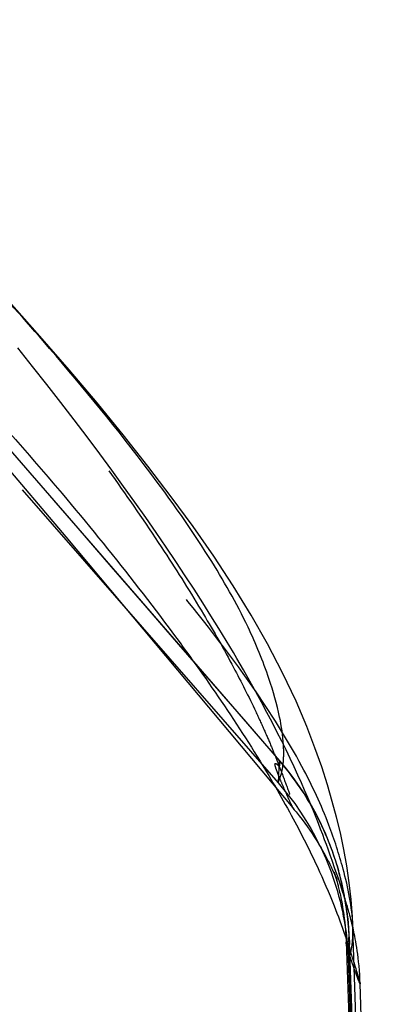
# Model space of a CAD drawing. Header units: millimetres. Extents: x 312 to 688, y 240 to 717.
# Tile 18 of 22: x 678.93 to 685.42, y 451.38 to 468.63. Entities that reach past the tile are written whole.
import ezdxf

# ---------------------------------------------------------------- set-up
doc = ezdxf.new("R2010")
doc.units = ezdxf.units.MM
doc.header["$LTSCALE"] = 65.185185
doc.linetypes.add('HIDDEN', pattern=[0.2, 0.1, -0.1])
doc.layers.add('KONST.EL_MIT_GEO', color=7, linetype='CONTINUOUS')

msp = doc.modelspace()

# ---------------------------------------------------------------- linework, layer by layer
at = {"layer": 'KONST.EL_MIT_GEO', "color": 8, "linetype": 'HIDDEN'}
for p, q in [((682.473, 456.814), (670.685, 470.408)), ((670.41, 470.224), (680.591, 458.543)), ((678.409, 461.14), (679.737, 459.569)), ((679.737, 459.569), (681.693, 457.237)), ((680.591, 458.543), (683.453, 455.263)), ((683.476, 455.658), (683.454, 455.263)), ((683.476, 455.651), (683.476, 455.658)), ((683.54, 455.571), (683.541, 455.578)), ((683.453, 455.263), (683.514, 455.427)), ((684.391, 453.773), (684.407, 453.739)), ((684.407, 453.739), (684.421, 453.709)), ((684.421, 453.709), (684.432, 453.685)), ((684.432, 453.685), (684.442, 453.663)), ((684.434, 453.702), (684.434, 453.701)), ((684.435, 453.698), (684.437, 453.693)), ((684.44, 453.684), (684.436, 453.695)), ((684.437, 453.693), (684.439, 453.685)), ((684.439, 453.685), (684.443, 453.675)), ((684.448, 453.662), (684.44, 453.684)), ((684.442, 453.663), (684.45, 453.645)), ((684.443, 453.675), (684.447, 453.661)), ((684.447, 453.661), (684.452, 453.645)), ((684.459, 453.632), (684.448, 453.662)), ((684.45, 453.645), (684.46, 453.622)), ((684.452, 453.645), (684.456, 453.632)), ((684.456, 453.632), (684.461, 453.617)), ((684.469, 453.605), (684.459, 453.632)), ((684.46, 453.622), (684.468, 453.604)), ((684.461, 453.617), (684.466, 453.599)), ((684.466, 453.599), (684.472, 453.579)), ((684.468, 453.604), (684.474, 453.59)), ((684.478, 453.582), (684.469, 453.605)), ((684.474, 453.59), (684.48, 453.575)), ((684.482, 453.571), (684.478, 453.582)), ((684.472, 453.579), (684.478, 453.556)), ((684.478, 453.556), (684.486, 453.529)), ((684.48, 453.575), (684.484, 453.567)), ((684.487, 453.56), (684.483, 453.57)), ((684.484, 453.565), (684.487, 453.559)), ((684.486, 453.529), (684.494, 453.498)), ((684.488, 453.555), (684.487, 453.56)), ((684.487, 453.558), (684.488, 453.557)), ((684.618, 453.26), (684.619, 453.267)), ((684.619, 453.255), (684.624, 453.243)), ((684.629, 453.203), (684.622, 453.239)), ((684.624, 453.228), (684.634, 453.169)), ((684.628, 453.219), (684.627, 453.222)), ((684.648, 453.083), (684.631, 453.187)), ((684.641, 453.129), (684.634, 453.169)), ((684.656, 453.031), (684.643, 453.129)), ((684.659, 452.989), (684.662, 452.968)), ((684.677, 452.861), (684.673, 452.901)), ((684.681, 452.821), (684.677, 452.861)), ((684.687, 452.759), (684.683, 452.8)), ((685.401, 433.576), (684.763, 452.73)), ((684.694, 452.655), (684.691, 452.697)), ((684.697, 452.612), (684.694, 452.655)), ((684.694, 452.555), (684.701, 452.512)), ((684.694, 452.551), (684.694, 452.554)), ((685.354, 433.815), (684.694, 452.554)), ((684.694, 452.551), (684.697, 452.469)), ((684.697, 452.532), (684.694, 452.551)), ((684.706, 452.47), (684.699, 452.569)), ((684.645, 452.48), (685.33, 433.909)), ((684.646, 452.463), (684.65, 452.481)), ((684.699, 452.391), (684.694, 452.335)), ((684.706, 452.47), (684.697, 452.532)), ((684.697, 452.469), (684.722, 451.739)), ((684.702, 452.445), (684.699, 452.398)), ((684.701, 452.512), (684.702, 452.494)), ((685.351, 433.91), (684.706, 452.469)), ((684.685, 452.233), (684.682, 452.17)), ((684.684, 452.159), (684.705, 452.213)), ((684.694, 452.335), (684.685, 452.233)), ((684.705, 452.213), (684.711, 452.232)), ((684.711, 452.232), (684.714, 452.242)), ((684.681, 452.188), (685.335, 433.913)), ((684.722, 451.739), (685.348, 433.909))]:
    msp.add_line(p, q, dxfattribs=at)
at = {"layer": 'KONST.EL_MIT_GEO', "color": 7, "linetype": 'Continuous'}
for p, q in [((679.158, 462.555), (678.9, 462.879)), ((679.408, 462.237), (679.158, 462.555)), ((679.65, 461.925), (679.408, 462.237)), ((679.885, 461.619), (679.65, 461.925)), ((680.112, 461.319), (679.885, 461.619)), ((680.332, 461.024), (680.112, 461.319)), ((680.544, 460.736), (680.332, 461.024)), ((680.749, 460.454), (680.544, 460.736)), ((680.947, 460.178), (680.749, 460.454)), ((681.138, 459.908), (680.947, 460.178)), ((681.321, 459.645), (681.138, 459.908)), ((681.497, 459.387), (681.321, 459.645)), ((681.667, 459.136), (681.497, 459.387)), ((681.83, 458.89), (681.667, 459.136)), ((681.986, 458.651), (681.83, 458.89)), ((682.135, 458.417), (681.986, 458.651)), ((682.279, 458.189), (682.135, 458.417)), ((682.416, 457.967), (682.279, 458.189)), ((682.547, 457.752), (682.416, 457.967)), ((682.848, 457.239), (682.732, 457.439)), ((682.959, 457.044), (682.848, 457.239)), ((683.064, 456.855), (682.959, 457.044)), ((683.164, 456.672), (683.064, 456.855)), ((683.259, 456.494), (683.164, 456.672)), ((683.35, 456.322), (683.259, 456.494)), ((683.435, 456.155), (683.35, 456.322)), ((683.517, 455.993), (683.435, 456.155)), ((683.594, 455.837), (683.517, 455.993)), ((683.666, 455.685), (683.594, 455.837)), ((683.735, 455.539), (683.666, 455.685)), ((683.8, 455.398), (683.735, 455.539)), ((683.862, 455.262), (683.8, 455.398)), ((683.919, 455.131), (683.862, 455.262)), ((683.974, 455.005), (683.919, 455.131)), ((684.025, 454.884), (683.974, 455.005)), ((684.073, 454.768), (684.025, 454.884)), ((684.118, 454.656), (684.073, 454.768)), ((684.16, 454.55), (684.118, 454.656)), ((684.199, 454.45), (684.16, 454.55)), ((684.236, 454.354), (684.199, 454.45)), ((684.269, 454.265), (684.236, 454.354)), ((684.3, 454.181), (684.269, 454.265)), ((684.329, 454.102), (684.3, 454.181)), ((684.367, 453.996), (684.329, 454.102)), ((684.399, 453.902), (684.367, 453.996)), ((684.45, 453.755), (684.399, 453.902)), ((684.509, 453.583), (684.45, 453.755)), ((684.55, 453.46), (684.509, 453.583)), ((684.583, 453.359), (684.55, 453.46)), ((684.605, 453.292), (684.583, 453.359)), ((684.625, 453.229), (684.605, 453.292)), ((684.627, 453.222), (684.624, 453.243)), ((684.641, 453.178), (684.625, 453.229)), ((684.654, 453.137), (684.641, 453.178)), ((684.667, 453.095), (684.654, 453.137)), ((684.677, 453.061), (684.667, 453.095)), ((684.755, 452.913), (684.733, 453.216)), ((684.687, 453.024), (684.677, 453.061)), ((684.695, 452.998), (684.687, 453.024)), ((684.703, 452.97), (684.695, 452.998)), ((684.711, 452.939), (684.703, 452.97)), ((684.72, 452.905), (684.711, 452.939)), ((684.73, 452.867), (684.72, 452.905)), ((684.763, 452.751), (684.755, 452.913)), ((684.763, 452.73), (684.763, 452.749)), ((684.763, 452.73), (684.763, 452.749)), ((685.418, 433.58), (684.89, 451.745))]:
    msp.add_line(p, q, dxfattribs=at)
for points in [[(684.733, 453.216), (684.7, 453.512), (684.657, 453.805), (684.604, 454.096), (684.544, 454.383), (684.477, 454.661), (684.403, 454.937), (684.317, 455.229), (684.217, 455.542), (684.1, 455.875), (683.956, 456.25), (683.768, 456.692), (683.534, 457.188), (683.269, 457.695), (682.983, 458.197), (682.668, 458.71), (682.327, 459.229), (681.966, 459.749), (681.584, 460.273), (681.175, 460.81), (680.741, 461.359), (680.285, 461.916), (679.8, 462.493), (679.286, 463.086), (678.746, 463.695)], [(682.732, 457.439), (682.672, 457.542), (682.547, 457.752)], [(684.504, 453.759), (684.492, 453.8), (684.479, 453.843), (684.465, 453.888), (684.449, 453.937), (684.432, 453.989), (684.413, 454.045), (684.391, 454.105), (684.367, 454.17), (684.339, 454.239), (684.309, 454.313), (684.276, 454.392), (684.238, 454.476), (684.195, 454.566), (684.148, 454.661), (684.095, 454.761), (684.037, 454.866), (684.022, 454.892)], [(684.574, 453.486), (684.567, 453.518), (684.559, 453.549), (684.551, 453.582), (684.543, 453.615), (684.534, 453.649), (684.525, 453.684), (684.515, 453.721), (684.504, 453.759)], [(684.622, 453.239), (684.619, 453.267), (684.615, 453.291), (684.61, 453.317), (684.605, 453.343), (684.599, 453.369), (684.594, 453.397), (684.587, 453.426), (684.581, 453.456), (684.574, 453.486)], [(684.89, 451.745), (684.887, 451.817), (684.883, 451.898), (684.878, 451.977), (684.871, 452.054), (684.864, 452.127), (684.857, 452.195), (684.848, 452.26), (684.84, 452.321), (684.831, 452.378), (684.822, 452.432), (684.814, 452.482), (684.805, 452.53), (684.796, 452.575), (684.788, 452.616), (684.78, 452.654), (684.773, 452.688), (684.766, 452.72), (684.759, 452.749), (684.752, 452.776), (684.746, 452.801), (684.741, 452.825), (684.73, 452.867)]]:
    msp.add_lwpolyline(points, dxfattribs=at)
at = {"layer": 'KONST.EL_MIT_GEO', "color": 8, "linetype": 'HIDDEN'}
for points in [[(681.693, 457.237), (683.71, 454.821), (683.736, 454.79)], [(684.022, 454.892), (683.973, 454.975), (683.904, 455.086), (683.83, 455.198), (683.75, 455.312), (683.666, 455.425), (683.578, 455.536), (683.486, 455.646), (682.473, 456.814)], [(683.453, 455.263), (683.505, 455.203), (683.631, 455.048), (683.745, 454.897), (683.849, 454.748), (683.942, 454.602), (684.026, 454.461), (684.102, 454.324), (684.17, 454.191), (684.231, 454.063), (684.287, 453.938), (684.336, 453.818), (684.381, 453.702), (684.42, 453.59), (684.455, 453.484), (684.486, 453.382), (684.514, 453.284), (684.538, 453.19), (684.559, 453.1), (684.579, 453.012), (684.596, 452.927), (684.611, 452.847), (684.623, 452.774), (684.634, 452.705), (684.643, 452.64), (684.65, 452.579), (684.657, 452.522), (684.662, 452.467), (684.667, 452.415), (684.671, 452.365), (684.674, 452.318), (684.677, 452.273), (684.679, 452.23), (684.681, 452.188)], [(683.736, 454.79), (683.768, 454.751), (683.821, 454.685), (683.873, 454.618), (683.922, 454.553), (683.967, 454.491), (684.009, 454.431), (684.049, 454.373), (684.085, 454.317), (684.119, 454.264), (684.15, 454.214), (684.179, 454.166), (684.207, 454.12), (684.232, 454.076), (684.256, 454.034), (684.277, 453.994), (684.298, 453.957), (684.316, 453.922), (684.332, 453.891), (684.347, 453.863), (684.36, 453.837), (684.371, 453.814), (684.382, 453.792), (684.391, 453.773)], [(684.435, 453.697), (684.433, 453.703), (684.433, 453.703)], [(684.494, 453.498), (684.503, 453.463), (684.508, 453.443), (684.513, 453.422), (684.519, 453.399), (684.525, 453.374), (684.531, 453.347), (684.538, 453.317), (684.545, 453.286), (684.552, 453.251), (684.559, 453.214), (684.567, 453.175), (684.574, 453.135), (684.582, 453.092), (684.589, 453.045), (684.597, 452.996), (684.605, 452.943), (684.612, 452.884), (684.62, 452.82), (684.627, 452.751), (684.634, 452.671), (684.64, 452.581), (684.645, 452.48)], [(684.639, 453.151), (684.636, 453.173), (684.632, 453.196)], [(684.665, 452.971), (684.655, 453.044), (684.649, 453.086)], [(684.673, 452.903), (684.663, 452.982), (684.651, 453.056)], [(684.69, 452.737), (684.682, 452.827), (684.662, 452.968)], [(684.668, 452.92), (684.673, 452.869), (684.678, 452.814), (684.683, 452.756), (684.687, 452.691), (684.691, 452.62), (684.694, 452.554)], [(684.705, 452.509), (684.698, 452.631), (684.687, 452.759)]]:
    msp.add_lwpolyline(points, dxfattribs=at)
for centre, radius, start, end in [((681.138, 455.784), 2.415, 1.6467, 3.3856), ((679.758, 452.422), 4.924, 29.7493, 40.9769), ((679.838, 452.392), 4.859, 7.0646, 10.0603), ((682.313, 452.665), 2.451, 0.0666, 1.5367), ((682.529, 452.55), 2.175, 355.8136, 355.9972), ((683.432, 452.594), 1.328, 344.6672, 346.2537), ((683.509, 452.574), 1.249, 346.2817, 349.6443)]:
    msp.add_arc(centre, radius, start, end, dxfattribs=at)
at = {"layer": 'KONST.EL_MIT_GEO', "color": 7, "linetype": 'Continuous'}
for centre, radius, start, end in [((679.693, 452.376), 5.004, 15.0707, 29.8282), ((679.6, 452.354), 5.099, 12.4602, 15.0398), ((679.556, 452.343), 5.144, 10.0507, 12.4783)]:
    msp.add_arc(centre, radius, start, end, dxfattribs=at)
at = {"layer": 'KONST.EL_MIT_GEO', "color": 8, "linetype": 'HIDDEN'}
for points, knots in [([(684.763, 452.751), (684.751, 453.089), (684.625, 453.69), (684.325, 454.627), (683.819, 455.71), (682.906, 457.142), (681.463, 458.989), (679.414, 461.255), (676.753, 463.906), (673.475, 466.87), (669.542, 470.09), (664.948, 473.595), (660.715, 476.73), (657.036, 479.461), (653.03, 482.465), (647.818, 486.431), (641.363, 491.351), (634.666, 496.377), (627.741, 501.375), (620.568, 506.203), (613.112, 510.7), (605.35, 514.708), (597.361, 518.272), (589.198, 521.455), (580.909, 524.332), (569.729, 527.875), (555.592, 531.984), (538.321, 536.074), (523.651, 538.48), (511.781, 539.613), (502.828, 540.019), (493.865, 539.923), (481.955, 539.152), (467.203, 537.126), (452.694, 533.994), (441.26, 531.015), (434.189, 528.996), (428.568, 527.306), (422.972, 525.575), (413.245, 522.404), (402.307, 518.262), (393.067, 513.91), (387.918, 511.191), (382.872, 508.31), (376.764, 504.431), (369.692, 499.507), (362.858, 494.47), (356.246, 489.467), (349.888, 484.634), (343.866, 480.116), (338.266, 476.048), (333.254, 472.353), (329.518, 469.407), (326.886, 467.118), (324.604, 464.984), (322.12, 462.429), (319.63, 459.541), (317.74, 457.053), (316.468, 455.04), (315.791, 453.682), (315.471, 452.867), (315.327, 452.447), (315.23, 452.141), (315.162, 451.934), (315.13, 451.812), (315.111, 451.758), (315.11, 451.743)], [0, 0, 0, 0, 0.0024, 0.004313, 0.006993, 0.010863, 0.016352, 0.023629, 0.032552, 0.043027, 0.055011, 0.068656, 0.084073, 0.092438, 0.101202, 0.11965, 0.138968, 0.158861, 0.179131, 0.199638, 0.220277, 0.240951, 0.261654, 0.282399, 0.303178, 0.323978, 0.365716, 0.407739, 0.450005, 0.471203, 0.492421, 0.513642, 0.534855, 0.577177, 0.619282, 0.640234, 0.661111, 0.671525, 0.68193, 0.702725, 0.744215, 0.764905, 0.775242, 0.785575, 0.806181, 0.826622, 0.846781, 0.866495, 0.885526, 0.90352, 0.91998, 0.934697, 0.947761, 0.953767, 0.959472, 0.969951, 0.979063, 0.986551, 0.992128, 0.995954, 0.997311, 0.998349, 0.9991, 0.9996, 0.999888, 1, 1, 1, 1]), ([(685.401, 433.576), (685.401, 433.571), (685.399, 433.554), (685.374, 433.591), (685.361, 433.634), (685.323, 433.742), (685.275, 433.901), (685.196, 434.146), (685.045, 434.485), (684.784, 434.937), (684.383, 435.517), (683.811, 436.236), (683.043, 437.099), (682.059, 438.105), (680.854, 439.246), (678.85, 441.035), (675.866, 443.531), (671.774, 446.794), (667.1, 450.417), (661.919, 454.335), (656.264, 458.455), (650.171, 462.694), (643.671, 466.951), (636.831, 471.168), (629.73, 475.313), (622.437, 479.369), (615.003, 483.319), (607.465, 487.156), (599.84, 490.864), (592.129, 494.41), (581.715, 498.856), (568.443, 503.812), (552.124, 508.584), (535.492, 512.116), (518.635, 514.352), (496.004, 515.511), (473.311, 513.747), (451.085, 509.367), (434.696, 504.835), (421.358, 500.058), (410.892, 495.732), (403.143, 492.262), (395.486, 488.613), (385.413, 483.571), (375.527, 478.297), (365.9, 472.786), (358.949, 468.594), (352.307, 464.35), (346.051, 460.093), (340.221, 455.917), (334.852, 451.91), (329.978, 448.161), (325.653, 444.749), (321.97, 441.726), (319.365, 439.457), (317.696, 437.872), (316.751, 436.905), (316.017, 436.082), (315.476, 435.401), (315.1, 434.858), (314.86, 434.437), (314.728, 434.123), (314.66, 433.893), (314.625, 433.75), (314.601, 433.639), (314.595, 433.614), (314.583, 433.576), (314.582, 433.58)], [0, 0, 0, 0, 0.000036, 0.000078, 0.000207, 0.000451, 0.000847, 0.00144, 0.002304, 0.003532, 0.005208, 0.007403, 0.010176, 0.013568, 0.017581, 0.022186, 0.033007, 0.045726, 0.060064, 0.075796, 0.092734, 0.110697, 0.129506, 0.148955, 0.168842, 0.189009, 0.209342, 0.22976, 0.250218, 0.270693, 0.291179, 0.332155, 0.373132, 0.41411, 0.455086, 0.496061, 0.577944, 0.618921, 0.659898, 0.700876, 0.721364, 0.741844, 0.76231, 0.782747, 0.823362, 0.843374, 0.863015, 0.882099, 0.900413, 0.917771, 0.933993, 0.948893, 0.962268, 0.973858, 0.983375, 0.987256, 0.990514, 0.993158, 0.995235, 0.996802, 0.997937, 0.99873, 0.999276, 0.999639, 0.999861, 0.999973, 1, 1, 1, 1]), ([(684.404, 433.098), (683.748, 433.753), (682.225, 435.154), (679.621, 437.341), (676.504, 439.81), (672.935, 442.529), (668.971, 445.474), (663.037, 449.8), (654.892, 455.531), (644.291, 462.505), (632.776, 469.414), (620.633, 476.107), (610.203, 481.439), (601.722, 485.557), (595.305, 488.563), (588.83, 491.455), (580.112, 495.12), (569.043, 499.295), (555.48, 503.489), (541.672, 506.799), (523.024, 510.004), (499.363, 511.653), (475.713, 509.854), (457.084, 506.539), (443.296, 503.15), (429.757, 498.878), (418.709, 494.649), (410.007, 490.947), (403.543, 488.032), (397.134, 485.01), (388.667, 480.872), (378.263, 475.519), (366.165, 468.801), (354.72, 461.878), (344.208, 454.917), (336.146, 449.221), (330.293, 444.932), (326.404, 442.021), (322.92, 439.339), (319.897, 436.914), (317.389, 434.782), (315.929, 433.424), (315.304, 432.793)], [0, 0, 0, 0, 0.00681, 0.015192, 0.024982, 0.036019, 0.048156, 0.061264, 0.089971, 0.121318, 0.154469, 0.188606, 0.223171, 0.240514, 0.257871, 0.275236, 0.292607, 0.327353, 0.362099, 0.396846, 0.431592, 0.501041, 0.57049, 0.605236, 0.639983, 0.674729, 0.709474, 0.726844, 0.744208, 0.761563, 0.778902, 0.813444, 0.84752, 0.880546, 0.911694, 0.940125, 0.953063, 0.965004, 0.975819, 0.985361, 0.993475, 1, 1, 1, 1]), ([(316.885, 426.885), (316.953, 427.032), (317.143, 427.372), (317.543, 427.948), (318.142, 428.688), (319.406, 430.067), (321.644, 432.151), (325.018, 434.985), (329.122, 438.23), (333.785, 441.779), (338.87, 445.559), (346.243, 450.893), (356.043, 457.641), (368.424, 465.384), (381.224, 472.687), (392.021, 478.373), (400.633, 482.65), (409.135, 486.696), (419.808, 491.369), (432.788, 496.242), (445.949, 500.278), (459.294, 503.455), (477.258, 506.528), (499.999, 508.143), (522.74, 506.528), (540.704, 503.455), (554.049, 500.278), (567.211, 496.243), (580.19, 491.37), (590.863, 486.697), (599.365, 482.651), (607.977, 478.374), (618.774, 472.688), (631.574, 465.385), (643.956, 457.642), (653.756, 450.894), (661.129, 445.56), (666.214, 441.78), (670.877, 438.23), (674.981, 434.986), (678.355, 432.151), (680.593, 430.068), (681.858, 428.688), (682.456, 427.948), (682.857, 427.372), (683.047, 427.032), (683.115, 426.885)], [0, 0, 0, 0, 0.001185, 0.002855, 0.00514, 0.008163, 0.016581, 0.027547, 0.040496, 0.054961, 0.070546, 0.086986, 0.121733, 0.157832, 0.194108, 0.229842, 0.247355, 0.264662, 0.298928, 0.332813, 0.366338, 0.399878, 0.433393, 0.499998, 0.566602, 0.600118, 0.633657, 0.667182, 0.701067, 0.735333, 0.75264, 0.770153, 0.805887, 0.842163, 0.878262, 0.913009, 0.929449, 0.945035, 0.959501, 0.97245, 0.983416, 0.991836, 0.994859, 0.997144, 0.998815, 1, 1, 1, 1]), ([(682.679, 427.553), (682.531, 427.773), (682.165, 428.268), (681.122, 429.502), (679.199, 431.402), (676.193, 434.001), (673.177, 436.428), (670.44, 438.558), (667.37, 440.905), (663.271, 443.975), (658.079, 447.779), (650.617, 453.084), (640.771, 459.708), (628.425, 467.235), (615.788, 474.304), (603.12, 480.861), (590.498, 486.912), (577.83, 492.315), (565.027, 496.972), (552.044, 500.808), (538.887, 503.814), (521.191, 506.69), (498.808, 508.119), (476.443, 506.421), (458.772, 503.343), (445.646, 500.19), (432.698, 496.207), (419.926, 491.413), (409.421, 486.825), (401.055, 482.855), (392.584, 478.66), (381.959, 473.086), (369.348, 465.929), (357.11, 458.338), (347.397, 451.702), (340.063, 446.432), (334.974, 442.671), (330.27, 439.113), (326.069, 435.831), (322.528, 432.913), (320.092, 430.731), (318.638, 429.24), (317.901, 428.4), (317.386, 427.732), (317.125, 427.333), (317.026, 427.158)], [0, 0, 0, 0, 0.00195, 0.004524, 0.011881, 0.021807, 0.033754, 0.040359, 0.047327, 0.062185, 0.078043, 0.094678, 0.129552, 0.165325, 0.201032, 0.236074, 0.27026, 0.303999, 0.337369, 0.370441, 0.403539, 0.4366, 0.50228, 0.568021, 0.601095, 0.63419, 0.667272, 0.700707, 0.734511, 0.751578, 0.768841, 0.804061, 0.839839, 0.875508, 0.909987, 0.926367, 0.941961, 0.956543, 0.969758, 0.981181, 0.990308, 0.993796, 0.996498, 0.998526, 1, 1, 1, 1]), ([(671.885, 470.494), (673.115, 469.334), (675.342, 467.071), (677.844, 464.178), (679.526, 462.044), (680.564, 460.641), (681.427, 459.384), (682.117, 458.285), (682.649, 457.347), (682.994, 456.664), (683.208, 456.197), (683.333, 455.907), (683.435, 455.655), (683.536, 455.39), (683.627, 455.144), (683.698, 454.947), (683.728, 454.849), (683.739, 454.811), (683.741, 454.796), (683.743, 454.785), (683.737, 454.789), (683.736, 454.79)], [0, 0, 0, 0, 0.25566, 0.479589, 0.578111, 0.666462, 0.743361, 0.808604, 0.862671, 0.906267, 0.924413, 0.940276, 0.953967, 0.965591, 0.983065, 0.993771, 0.996948, 0.998864, 0.999395, 0.999672, 1, 1, 1, 1]), ([(670.983, 470.064), (672.01, 468.878), (676.175, 464.074), (680.34, 459.271), (683.476, 455.651)], [0, 0, 0, 0, 0.246738, 1, 1, 1, 1]), ([(683.552, 455.722), (683.553, 455.732), (683.554, 455.776), (683.554, 455.82), (683.553, 455.854)], [0, 0, 0, 0, 0.235456, 1, 1, 1, 1]), ([(683.736, 454.79), (683.728, 454.8), (683.712, 454.83), (683.669, 454.915), (683.606, 455.055), (683.53, 455.229), (683.466, 455.383), (683.424, 455.493), (683.403, 455.557), (683.4, 455.587), (683.4, 455.599), (683.407, 455.604), (683.42, 455.599), (683.435, 455.587), (683.452, 455.572), (683.465, 455.562), (683.473, 455.558), (683.481, 455.556), (683.488, 455.565), (683.487, 455.582), (683.484, 455.612), (683.479, 455.636), (683.476, 455.651)], [0, 0, 0, 0, 0.0345, 0.095145, 0.267797, 0.463194, 0.6274, 0.735568, 0.796251, 0.812469, 0.821653, 0.827308, 0.834569, 0.85704, 0.883453, 0.89504, 0.904023, 0.909958, 0.915295, 0.932477, 0.956641, 1, 1, 1, 1]), ([(683.541, 455.578), (683.543, 455.589), (683.548, 455.637), (683.551, 455.685), (683.552, 455.722)], [0, 0, 0, 0, 0.229259, 1, 1, 1, 1]), ([(683.514, 455.427), (683.516, 455.438), (683.528, 455.485), (683.536, 455.533), (683.54, 455.571)], [0, 0, 0, 0, 0.217376, 1, 1, 1, 1]), ([(684.66, 452.986), (684.664, 452.952), (684.68, 452.807), (684.69, 452.662), (684.694, 452.551)], [0, 0, 0, 0, 0.240223, 1, 1, 1, 1]), ([(684.738, 452.35), (684.741, 452.363), (684.751, 452.428), (684.758, 452.493), (684.761, 452.545)], [0, 0, 0, 0, 0.212423, 1, 1, 1, 1]), ([(684.761, 452.545), (684.761, 452.554), (684.763, 452.595), (684.764, 452.636), (684.764, 452.667)], [0, 0, 0, 0, 0.234321, 1, 1, 1, 1]), ([(684.89, 451.745), (684.89, 451.735), (684.854, 451.822), (684.84, 451.862), (684.785, 452.009), (684.729, 452.168), (684.68, 452.324), (684.647, 452.43), (684.646, 452.463)], [0, 0, 0, 0, 0.038412, 0.173052, 0.362673, 0.565846, 0.86883, 1, 1, 1, 1])]:
    msp.add_open_spline(points, degree=3, knots=knots, dxfattribs=at)
at = {"layer": 'KONST.EL_MIT_GEO', "color": 7, "linetype": 'Continuous'}
for points, knots in [([(314.582, 433.58), (314.583, 433.576), (314.595, 433.614), (314.601, 433.638), (314.625, 433.747), (314.658, 433.888), (314.726, 434.114), (314.853, 434.423), (315.086, 434.837), (315.453, 435.371), (315.982, 436.04), (316.7, 436.85), (317.625, 437.802), (319.263, 439.366), (321.826, 441.605), (325.456, 444.591), (329.724, 447.964), (334.539, 451.672), (339.845, 455.642), (345.61, 459.783), (351.797, 464.012), (358.37, 468.234), (365.255, 472.406), (372.376, 476.502), (379.67, 480.505), (387.09, 484.4), (394.607, 488.181), (402.208, 491.827), (409.897, 495.3), (420.282, 499.641), (433.515, 504.453), (449.778, 509.051), (471.843, 513.542), (499.996, 515.946), (528.15, 513.543), (550.215, 509.053), (566.478, 504.456), (579.711, 499.643), (590.096, 495.303), (597.786, 491.83), (605.387, 488.184), (612.904, 484.404), (620.324, 480.508), (627.618, 476.506), (634.739, 472.41), (641.624, 468.237), (648.198, 464.015), (654.385, 459.786), (660.15, 455.645), (665.456, 451.675), (670.272, 447.966), (674.541, 444.593), (678.171, 441.607), (680.734, 439.368), (682.373, 437.804), (683.299, 436.851), (684.017, 436.041), (684.546, 435.372), (684.913, 434.838), (685.147, 434.424), (685.274, 434.115), (685.341, 433.888), (685.375, 433.748), (685.4, 433.638), (685.406, 433.614), (685.417, 433.577), (685.418, 433.58)], [0, 0, 0, 0, 0.000026, 0.000137, 0.000356, 0.000713, 0.001251, 0.002029, 0.003142, 0.004678, 0.006715, 0.009309, 0.012507, 0.016323, 0.025694, 0.037128, 0.050337, 0.065066, 0.081112, 0.098293, 0.116431, 0.135346, 0.154828, 0.174692, 0.194795, 0.215036, 0.235345, 0.255687, 0.276042, 0.296406, 0.337137, 0.377868, 0.418599, 0.499992, 0.581384, 0.622115, 0.662846, 0.703577, 0.723941, 0.744297, 0.764638, 0.784948, 0.805188, 0.825292, 0.845156, 0.864639, 0.883554, 0.901693, 0.918874, 0.934922, 0.949652, 0.962862, 0.974297, 0.983671, 0.987487, 0.990687, 0.993282, 0.995319, 0.996856, 0.99797, 0.998749, 0.999286, 0.999644, 0.999863, 0.999974, 1, 1, 1, 1]), ([(315.303, 432.793), (315.931, 433.425), (317.396, 434.788), (319.913, 436.927), (322.948, 439.361), (326.445, 442.053), (330.35, 444.975), (336.226, 449.279), (344.32, 454.995), (354.874, 461.976), (366.363, 468.916), (378.503, 475.647), (388.943, 481.011), (397.437, 485.155), (403.866, 488.181), (410.351, 491.098), (419.082, 494.8), (430.168, 499.022), (443.753, 503.279), (457.588, 506.646), (476.277, 509.924), (499.999, 511.658), (523.721, 509.924), (542.41, 506.646), (556.245, 503.279), (569.83, 499.023), (580.915, 494.8), (589.647, 491.099), (596.132, 488.183), (602.561, 485.155), (611.055, 481.012), (621.495, 475.648), (633.635, 468.917), (645.124, 461.977), (655.678, 454.996), (663.772, 449.28), (669.649, 444.976), (673.554, 442.053), (677.051, 439.362), (680.086, 436.928), (682.603, 434.788), (684.069, 433.426), (684.696, 432.794)], [0, 0, 0, 0, 0.006539, 0.014673, 0.024242, 0.035087, 0.047062, 0.060037, 0.088548, 0.11978, 0.152887, 0.187036, 0.221644, 0.239014, 0.256401, 0.273796, 0.291197, 0.326004, 0.360811, 0.395619, 0.430427, 0.499998, 0.56957, 0.604377, 0.639185, 0.673993, 0.7088, 0.726201, 0.743596, 0.760982, 0.778353, 0.812961, 0.84711, 0.880217, 0.911449, 0.93996, 0.952936, 0.964911, 0.975757, 0.985326, 0.993461, 1, 1, 1, 1]), ([(617.369, 508.101), (620.121, 506.426), (625.487, 502.919), (633.245, 497.376), (640.72, 491.775), (647.903, 486.309), (653.687, 481.941), (658.112, 478.681), (662.11, 475.767), (666.651, 472.433), (670.802, 469.155), (673.677, 466.608), (676.124, 464.262), (678.729, 461.495), (681.243, 458.45), (682.827, 456.196), (683.694, 454.699), (684.121, 453.852), (684.417, 453.165), (684.613, 452.632), (684.738, 452.241), (684.824, 451.981), (684.865, 451.83), (684.889, 451.763), (684.89, 451.745)], [0, 0, 0, 0, 0.108833, 0.216498, 0.322131, 0.424451, 0.521476, 0.567064, 0.610163, 0.688649, 0.757423, 0.788786, 0.818378, 0.871961, 0.917077, 0.951752, 0.964884, 0.975476, 0.983802, 0.990123, 0.994673, 0.997669, 0.999365, 1, 1, 1, 1]), ([(683.549, 455.927), (683.54, 456.09), (683.48, 456.484), (683.279, 457.178), (682.89, 458.127), (682.162, 459.397), (680.963, 461.074), (679.194, 463.213), (676.809, 465.814), (674.959, 467.649), (673.925, 468.628)], [0, 0, 0, 0, 0.030406, 0.073627, 0.133921, 0.220486, 0.344808, 0.516264, 0.735599, 1, 1, 1, 1])]:
    msp.add_open_spline(points, degree=3, knots=knots, dxfattribs=at)
at = {"layer": 'KONST.EL_MIT_GEO', "color": 8, "linetype": 'HIDDEN'}
msp.add_open_spline([(684.702, 452.494), (684.703, 452.478), (684.702, 452.461), (684.702, 452.445)], degree=3, dxfattribs=at)

doc.saveas('drawing.dxf')
